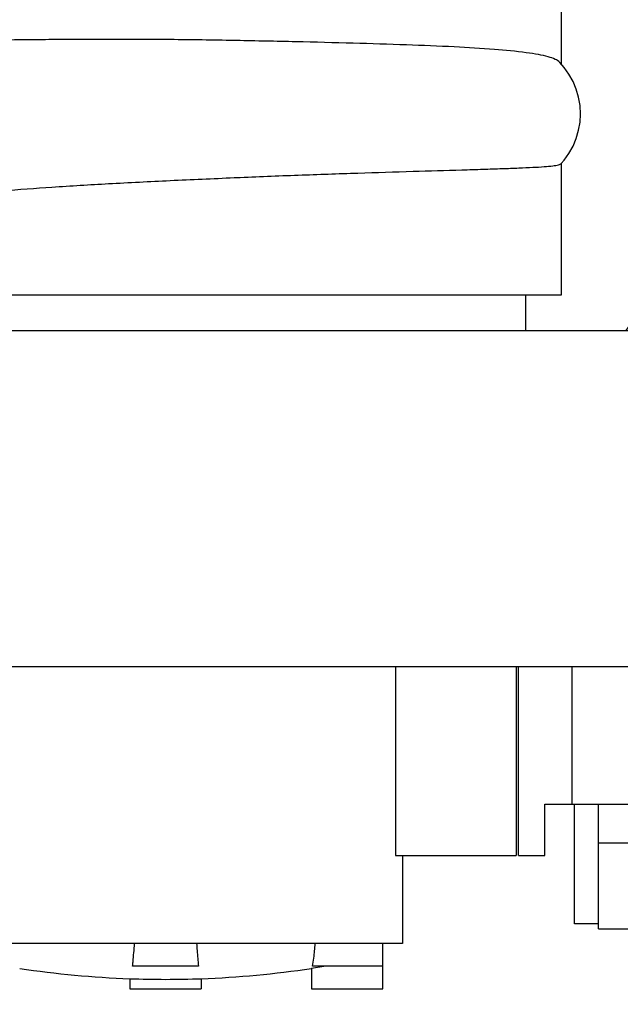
# Model space of a CAD drawing. Header units: millimetres. Extents: x 0 to 1189, y 0 to 841.
# Tile 17 of 135: x 377 to 397, y 71 to 104. Entities that reach past the tile are written whole.
import ezdxf
from ezdxf.enums import TextEntityAlignment as Align

# ---------------------------------------------------------------- set-up
doc = ezdxf.new("R2010")
doc.units = ezdxf.units.MM
doc.header["$LTSCALE"] = 65.395
doc.layers.get('0').update_dxf_attribs({"linetype": 'CONTINUOUS'})
for name, color, linetype in [('25007_060000_TLKGS_KGS_V_ABL2596', 7, 'CONTINUOUS'), ('25007_062000_TLKGS_KGS_TL_V_ABL2639', 7, 'CONTINUOUS'), ('25007_724700_04_SIMPLE1_A_ABL2684', 7, 'CONTINUOUS'), ('25007_724700_04_SIMPLE1_T1_A_PBL2698', 7, 'CONTINUOUS'), ('25007_724700_04_SIMPLE1_T2_A_PBL2723', 7, 'CONTINUOUS'), ('25007_725500_29_SIMPLE1_T1_X_PBL2718', 7, 'CONTINUOUS'), ('25007_725500_29_SIMPLE1_T3_X_PBL2732', 7, 'CONTINUOUS'), ('25007_725500_29_SIMPLE1_T4_X_PBL2699', 7, 'CONTINUOUS'), ('25007_725500_29_SIMPLE1_X#AF1_ABL2682', 7, 'CONTINUOUS'), ('25007_728000_05_SIMPLE1_F_ABL2640', 7, 'CONTINUOUS'), ('25007_728000_05_SIMPLE1_T1_F_PBL2641', 7, 'CONTINUOUS'), ('25097_000000_TLKGS_MARKETING_ABL2595', 7, 'CONTINUOUS'), ('oben_13_VBL2590', 7, 'CONTINUOUS')]:
    doc.layers.add(name, color=color, linetype=linetype)
doc.styles.get("Standard").update_dxf_attribs({"font": 'txt', "width": 0.6})
doc.dimstyles.new('DIMSTYLE_2', dxfattribs={"dimtxt": 3.5, "dimasz": 3.5, "dimexe": 1.8, "dimexo": 0, "dimgap": 0.875, "dimtad": 1, "dimdec": 0, "dimlfac": 25, "dimdsep": 46, "dimtxsty": 'Standard', "dimblk": '_FILLED', "dimblk1": '_FILLED', "dimblk2": '_FILLED', "dimcen": 0.09, "dimadec": 0, "dimazin": 0, "dimtp": 2, "dimtm": 2, "dimtfac": 1, "dimtdec": 0, "dimtofl": 0, "dimtmove": 0, "dimatfit": 3, "dimldrblk": '_FILLED', "dimfxl": 1, "dimtolj": 1, "dimarcsym": 0})

# ---------------------------------------------------------------- blocks, each defined once
blk = doc.blocks.new('_FILLED')
at = {"color": 0, "linetype": 'ByBlock'}
blk.add_solid([(0, 0), (-1, 0.1671), (-1, -0.1671)], dxfattribs=at)
blk = doc.blocks.new('*D6')
at = {"color": 2, "linetype": 'Continuous'}
for p, q in [((405.268, 144.14), (435.478, 144.14)), ((433.678, 144.14), (433.678, 98.07)), ((433.678, 52), (433.678, 98.07)), ((368, 52), (435.478, 52))]:
    blk.add_line(p, q, dxfattribs=at)
at = {"color": 2, "linetype": 'Continuous', "xscale": 3.5, "yscale": 3.5, "zscale": 3.5}
for p, rotation in [((433.678, 144.14), 90), ((433.678, 52), 270)]:
    blk.add_blockref('_FILLED', p, dxfattribs=dict(at, rotation=rotation))
at = {"color": 2, "linetype": 'Continuous', "width": 0.672619}
blk.add_text('2304', height=3.5, rotation=90, dxfattribs=at).set_placement((432.803, 98.07), align=Align.CENTER)
blk = doc.blocks.new('25007_728000_05_SIMPLE1_T1_F_PBL2641', base_point=(373.981, 90.35))
at = {"layer": '25007_728000_05_SIMPLE1_T1_F_PBL2641', "color": 7, "linetype": 'Continuous'}
for p, q in [((389.829, 81.9), (389.829, 75.56)), ((393.88, 81.9), (393.88, 75.56)), ((389.829, 75.56), (393.88, 75.56)), ((390.06, 75.56), (390.06, 72.6)), ((389.032, 72.6), (373.1, 72.6)), ((390.06, 72.6), (389.032, 72.6)), ((389.4, 71.08), (389.4, 72.6)), ((383.208, 71.84), (380.992, 71.84)), ((387, 71.773), (387.422, 71.84)), ((387, 71.773), (387, 71.08)), ((389.24, 71.84), (387.031, 71.84)), ((389.4, 71.84), (389.24, 71.84)), ((380.9, 71.425), (380.9, 71.08)), ((383.3, 71.425), (383.3, 71.08)), ((380.9, 71.08), (383.3, 71.08)), ((387, 71.08), (389.4, 71.08))]:
    blk.add_line(p, q, dxfattribs=at)
for radius, start, end in [(32.6, 261.3573, 267.8924), (32.6, 272.1115, 278.6467), (32.598, 267.8923, 272.1116)]:
    blk.add_arc((382.099, 104), radius, start, end, dxfattribs=at)
for points, knots in [([(380.992, 71.84), (380.998, 71.891), (381.024, 72.144), (381.044, 72.398), (381.058, 72.6)], [0, 0, 0, 0, 0.203334, 1, 1, 1, 1]), ([(383.142, 72.6), (383.148, 72.525), (383.166, 72.271), (383.188, 72.018), (383.208, 71.84)], [0, 0, 0, 0, 0.296535, 1, 1, 1, 1]), ([(387.031, 71.84), (387.057, 71.93), (387.09, 72.185), (387.116, 72.439), (387.129, 72.6)], [0, 0, 0, 0, 0.366147, 1, 1, 1, 1])]:
    blk.add_open_spline(points, degree=3, knots=knots, dxfattribs=at)
blk = doc.blocks.new('25007_728000_05_SIMPLE1_F_ABL2640', base_point=(346.1, 75.641))
at = {"layer": '25007_728000_05_SIMPLE1_T1_F_PBL2641'}
blk.add_blockref('25007_728000_05_SIMPLE1_T1_F_PBL2641', (373.981, 90.3502), dxfattribs=at)
blk = doc.blocks.new('25007_725500_29_SIMPLE1_T4_X_PBL2699', base_point=(401.579, 94.013))
at = {"layer": '25007_725500_29_SIMPLE1_T4_X_PBL2699', "color": 7, "linetype": 'Continuous'}
for p, q in [((393.96, 75.56), (393.96, 81.9)), ((395.76, 77.28), (395.76, 81.9)), ((394.84, 77.28), (401.619, 77.28)), ((394.84, 75.56), (394.84, 77.28)), ((393.96, 75.56), (394.84, 75.56))]:
    blk.add_line(p, q, dxfattribs=at)
blk = doc.blocks.new('25007_725500_29_SIMPLE1_T1_X_PBL2718', base_point=(384.4, 95.76))
at = {"layer": '25007_725500_29_SIMPLE1_T1_X_PBL2718', "color": 7, "linetype": 'Continuous'}
for p, q in [((377.8, 105.044), (377.8, 109.62)), ((391, 105.044), (391, 109.62)), ((392.282, 105.4), (393.083, 105.4)), ((376.76, 104.38), (377.8, 105.044)), ((377.8, 105.044), (391, 105.044)), ((392.04, 104.38), (391, 105.044)), ((391.215, 105.08), (391.925, 105.08)), ((373.4, 104.38), (395.4, 104.38)), ((373.4, 102.879), (373.4, 104.38)), ((395.4, 102.121), (395.4, 104.38)), ((373.4, 102.879), (373.138, 102.763)), ((384.48, 102.92), (384.4, 102.921)), ((372.88, 102.618), (372.635, 102.446)), ((373.138, 102.763), (372.88, 102.618)), ((372.635, 102.446), (372.473, 102.31)), ((372.473, 102.31), (372.473, 102.31)), ((395.4, 94.38), (395.4, 98.797)), ((384.4, 98.317), (384.48, 98.32)), ((373.4, 94.38), (373.4, 97.282)), ((373.4, 94.38), (395.4, 94.38)), ((374.6, 93.18), (374.6, 94.38)), ((394.2, 93.18), (394.2, 94.38)), ((369.6, 93.18), (399.2, 93.18)), ((369.6, 81.9), (369.6, 93.18)), ((399.2, 81.9), (399.2, 93.18)), ((369.6, 81.9), (399.2, 81.9))]:
    blk.add_line(p, q, dxfattribs=at)
for points in [[(372.473, 102.31), (372.307, 102.148), (372.097, 101.902), (371.914, 101.635), (371.763, 101.353), (371.701, 101.21), (371.601, 100.926), (371.533, 100.644), (371.493, 100.361), (371.48, 100.082)], [(396.039, 100.444), (396.024, 100.736), (395.976, 101.017), (395.898, 101.286), (395.789, 101.547), (395.652, 101.794), (395.49, 102.019), (395.341, 102.188)], [(395.391, 98.787), (395.488, 98.899), (395.651, 99.126), (395.788, 99.371), (395.898, 99.633), (395.977, 99.908), (396.024, 100.185), (396.039, 100.444)], [(371.48, 100.082), (371.482, 99.966), (371.49, 99.841), (371.499, 99.744)], [(371.499, 99.744), (371.546, 99.455), (371.631, 99.136), (371.753, 98.823), (371.908, 98.526), (372.091, 98.252), (372.294, 98.006), (372.511, 97.792), (372.726, 97.615), (372.923, 97.477), (373.103, 97.368), (373.279, 97.275), (373.4, 97.219)]]:
    blk.add_lwpolyline(points, dxfattribs=at)
for centre, radius, start, end in [((374.481, 100.078), 3.002, 111.1024, 117.3768), ((374.481, 100.078), 3.002, 126.0891, 131.9905), ((374.48, 100.08), 3, 123.7727, 126.0871), ((374.481, 100.079), 3.001, 119.4525, 123.7718), ((374.48, 100.08), 3, 117.3792, 119.4517)]:
    blk.add_arc(centre, radius, start, end, dxfattribs=at)
for points, knots in [([(391.73, 104.96), (391.776, 104.96), (391.883, 105.009), (391.945, 105.101), (391.975, 105.155)], [0, 0, 0, 0, 0.427514, 1, 1, 1, 1]), ([(391.975, 105.155), (392.013, 105.223), (392.091, 105.338), (392.224, 105.4), (392.282, 105.4)], [0, 0, 0, 0, 0.572486, 1, 1, 1, 1]), ([(392.282, 105.4), (392.429, 105.4), (392.587, 105.191), (392.679, 104.954), (392.749, 104.71), (392.775, 104.515), (392.783, 104.38)], [0, 0, 0, 0, 0.368567, 0.506703, 0.660314, 1, 1, 1, 1]), ([(391.215, 105.08), (391.251, 105.08), (391.401, 105.071), (391.548, 105.026), (391.65, 104.978)], [0, 0, 0, 0, 0.244165, 1, 1, 1, 1]), ([(384.4, 102.921), (383.685, 102.935), (382.282, 102.954), (380.244, 102.96), (378.634, 102.954), (377.444, 102.943), (376.647, 102.934), (375.924, 102.925), (375.283, 102.914), (374.73, 102.905), (374.326, 102.897), (374.051, 102.891), (373.882, 102.888), (373.738, 102.885), (373.62, 102.882), (373.538, 102.88), (373.485, 102.879), (373.455, 102.879), (373.432, 102.879), (373.414, 102.878), (373.407, 102.88), (373.4, 102.878), (373.4, 102.879)], [0, 0, 0, 0, 0.195081, 0.382666, 0.555546, 0.634367, 0.70708, 0.772984, 0.831446, 0.881902, 0.923865, 0.941533, 0.956932, 0.970025, 0.980781, 0.989174, 0.992478, 0.995183, 0.997289, 0.998794, 0.999697, 1, 1, 1, 1]), ([(395.341, 102.188), (395.3, 102.231), (395.172, 102.305), (394.93, 102.385), (394.603, 102.456), (394.004, 102.548), (393.06, 102.635), (391.719, 102.714), (390.135, 102.778), (388.361, 102.832), (386.454, 102.879), (385.146, 102.906), (384.48, 102.92)], [0, 0, 0, 0, 0.016332, 0.039469, 0.070034, 0.108087, 0.205836, 0.329998, 0.476605, 0.640839, 0.817258, 1, 1, 1, 1]), ([(384.48, 98.32), (385.173, 98.35), (386.534, 98.404), (388.513, 98.472), (390.343, 98.529), (391.745, 98.569), (392.742, 98.599), (393.382, 98.62), (393.939, 98.64), (394.411, 98.661), (394.792, 98.683), (395.078, 98.709), (395.258, 98.734), (395.352, 98.761), (395.382, 98.778), (395.391, 98.787)], [0, 0, 0, 0, 0.190458, 0.373773, 0.543316, 0.692951, 0.758578, 0.817267, 0.868488, 0.911781, 0.946766, 0.973155, 0.990795, 0.996384, 1, 1, 1, 1]), ([(373.4, 97.282), (373.4, 97.314), (373.447, 97.364), (373.525, 97.407), (373.664, 97.465), (373.904, 97.53), (374.45, 97.64), (375.366, 97.76), (376.717, 97.89), (378.363, 98.011), (380.241, 98.122), (382.28, 98.224), (383.684, 98.286), (384.4, 98.317)], [0, 0, 0, 0, 0.008673, 0.015603, 0.024619, 0.049196, 0.08258, 0.174893, 0.298536, 0.44895, 0.620454, 0.806513, 1, 1, 1, 1])]:
    blk.add_open_spline(points, degree=3, knots=knots, dxfattribs=at)
for points in [[(391, 105.055), (391.07, 105.071), (391.143, 105.08), (391.215, 105.08)], [(391.65, 104.978), (391.675, 104.967), (391.702, 104.96), (391.73, 104.96)]]:
    blk.add_open_spline(points, degree=3, dxfattribs=at)
blk = doc.blocks.new('25007_725500_29_SIMPLE1_T3_X_PBL2732', base_point=(380.88, 105.063))
at = {"layer": '25007_725500_29_SIMPLE1_T3_X_PBL2732', "color": 7, "linetype": 'Continuous'}
for p, q in [((391.72, 109.62), (391.72, 107.146)), ((391.72, 108.9), (391, 108.9)), ((370.245, 106.235), (371.836, 106.096)), ((370.04, 105.04), (370.04, 100.9)), ((373.092, 102.738), (372.891, 105.041)), ((376.194, 105.1), (375.496, 104.38)), ((377.8, 105.1), (376.194, 105.1)), ((391, 105.1), (391.04, 105.1)), ((391.04, 105.1), (391.049, 105.013)), ((371.513, 100.505), (370.04, 100.9))]:
    blk.add_line(p, q, dxfattribs=at)
blk.add_arc((371.735, 104.94), 1.16, 5, 85, dxfattribs=at)
blk = doc.blocks.new('25007_725500_29_SIMPLE1_X#AF1_ABL2682', base_point=(369.099, 88.233))
at = {"layer": '25007_725500_29_SIMPLE1_T1_X_PBL2718'}
blk.add_blockref('25007_725500_29_SIMPLE1_T1_X_PBL2718', (384.4, 95.76), dxfattribs=at)
at = {"layer": '25007_725500_29_SIMPLE1_T3_X_PBL2732'}
blk.add_blockref('25007_725500_29_SIMPLE1_T3_X_PBL2732', (380.88, 105.063), dxfattribs=at)
at = {"layer": '25007_725500_29_SIMPLE1_T4_X_PBL2699'}
blk.add_blockref('25007_725500_29_SIMPLE1_T4_X_PBL2699', (401.579, 94.013), dxfattribs=at)
blk = doc.blocks.new('25007_724700_04_SIMPLE1_T1_A_PBL2698', base_point=(409.759, 96.013))
at = {"layer": '25007_724700_04_SIMPLE1_T1_A_PBL2698', "color": 7, "linetype": 'Continuous'}
for p, q in [((395.84, 73.26), (395.84, 77.28)), ((396.64, 73.1), (396.64, 77.28)), ((396.64, 75.98), (401.075, 75.98)), ((396.64, 73.26), (395.84, 73.26)), ((396.64, 73.1), (414.839, 73.1))]:
    blk.add_line(p, q, dxfattribs=at)
blk = doc.blocks.new('25007_724700_04_SIMPLE1_T2_A_PBL2723', base_point=(395.547, 100.033))
at = {"layer": '25007_724700_04_SIMPLE1_T2_A_PBL2723', "color": 7, "linetype": 'Continuous'}
for p, q in [((395.848, 107.472), (391.792, 107.159)), ((395.953, 107.476), (395.848, 107.472)), ((391.893, 107.163), (391.792, 107.159)), ((400.096, 107.05), (397.018, 107.05)), ((399.009, 102.338), (399.009, 107.05)), ((400.096, 92.59), (400.096, 107.05)), ((399.009, 93.18), (399.009, 97.302)), ((400.096, 92.59), (399.2, 92.59))]:
    blk.add_line(p, q, dxfattribs=at)
for points, knots in [([(397.018, 107.05), (396.86, 107.18), (396.527, 107.393), (396.137, 107.476), (395.953, 107.476)], [0, 0, 0, 0, 0.52731, 1, 1, 1, 1]), ([(391.792, 107.159), (391.655, 107.148), (391.372, 107.08), (391.12, 106.938), (390.998, 106.851)], [0, 0, 0, 0, 0.479077, 1, 1, 1, 1]), ([(394.323, 104.388), (394.188, 104.788), (393.896, 105.508), (393.393, 106.296), (392.94, 106.749), (392.602, 106.985), (392.252, 107.13), (392.01, 107.163), (391.893, 107.163)], [0, 0, 0, 0, 0.324442, 0.595404, 0.711079, 0.815042, 0.910004, 1, 1, 1, 1]), ([(399.009, 102.338), (398.932, 102.86), (398.737, 103.844), (398.299, 105.183), (397.75, 106.264), (397.273, 106.84), (397.018, 107.05)], [0, 0, 0, 0, 0.303857, 0.576463, 0.809498, 1, 1, 1, 1]), ([(391.893, 106.08), (391.739, 106.08), (391.409, 106.008), (391.131, 105.823), (390.999, 105.711)], [0, 0, 0, 0, 0.471335, 1, 1, 1, 1]), ([(393.702, 104.388), (393.59, 104.638), (393.352, 105.086), (392.914, 105.635), (392.427, 105.992), (392.062, 106.08), (391.893, 106.08)], [0, 0, 0, 0, 0.315533, 0.582214, 0.804947, 1, 1, 1, 1]), ([(397.557, 93.17), (397.739, 93.416), (398.074, 93.985), (398.635, 95.348), (398.89, 96.496), (399.009, 97.302)], [0, 0, 0, 0, 0.207567, 0.446303, 1, 1, 1, 1])]:
    blk.add_open_spline(points, degree=3, knots=knots, dxfattribs=at)
blk.add_open_spline([(399.009, 97.302), (399.131, 98.134), (399.246, 99.82), (399.131, 101.506), (399.009, 102.338)], degree=3, dxfattribs=at)
blk = doc.blocks.new('25007_724700_04_SIMPLE1_A_ABL2684', base_point=(376.339, 91.463))
at = {"layer": '25007_724700_04_SIMPLE1_T1_A_PBL2698'}
blk.add_blockref('25007_724700_04_SIMPLE1_T1_A_PBL2698', (409.759, 96.013), dxfattribs=at)
at = {"layer": '25007_724700_04_SIMPLE1_T2_A_PBL2723'}
blk.add_blockref('25007_724700_04_SIMPLE1_T2_A_PBL2723', (395.547, 100.033), dxfattribs=at)
blk = doc.blocks.new('25007_062000_TLKGS_KGS_TL_V_ABL2639', base_point=(376.339, 99.67))
at = {"layer": '25007_724700_04_SIMPLE1_A_ABL2684'}
blk.add_blockref('25007_724700_04_SIMPLE1_A_ABL2684', (376.339, 91.463), dxfattribs=at)
at = {"layer": '25007_725500_29_SIMPLE1_X#AF1_ABL2682'}
blk.add_blockref('25007_725500_29_SIMPLE1_X#AF1_ABL2682', (369.099, 88.233), dxfattribs=at)
at = {"layer": '25007_728000_05_SIMPLE1_F_ABL2640'}
blk.add_blockref('25007_728000_05_SIMPLE1_F_ABL2640', (346.1, 75.641), dxfattribs=at)
blk = doc.blocks.new('25007_060000_TLKGS_KGS_V_ABL2596', base_point=(376.339, 93.911))
at = {"layer": '25007_062000_TLKGS_KGS_TL_V_ABL2639'}
blk.add_blockref('25007_062000_TLKGS_KGS_TL_V_ABL2639', (376.339, 99.67), dxfattribs=at)
blk = doc.blocks.new('25097_000000_TLKGS_MARKETING_ABL2595', base_point=(301.199, 96.761))
at = {"layer": '25007_060000_TLKGS_KGS_V_ABL2596'}
blk.add_blockref('25007_060000_TLKGS_KGS_V_ABL2596', (376.339, 93.911), dxfattribs=at)
blk = doc.blocks.new('OBEN_13_VBL2590', base_point=(233.339, 94.7))
at = {"layer": '25097_000000_TLKGS_MARKETING_ABL2595'}
blk.add_blockref('25097_000000_TLKGS_MARKETING_ABL2595', (301.199, 96.761), dxfattribs=at)

msp = doc.modelspace()

# ---------------------------------------------------------------- block references
at = {"layer": 'oben_13_VBL2590'}
msp.add_blockref('OBEN_13_VBL2590', (233.33893, 94.7), dxfattribs=at)

# ---------------------------------------------------------------- dimensions: what is measured, and where the dimension line sits
at = {"color": 2, "linetype": 'Continuous'}
dim = msp.add_linear_dim(base=(433.6778569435, 144.14), p1=(368, 52), p2=(405.2677614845, 144.14), angle=90, dimstyle='DIMSTYLE_2', dxfattribs=at)
dim.commit()
dim.dimension.update_dxf_attribs({"geometry": '*D6', "text_midpoint": (433.6778569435, 97.7366709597), "dimtype": 160})

doc.saveas('drawing.dxf')
